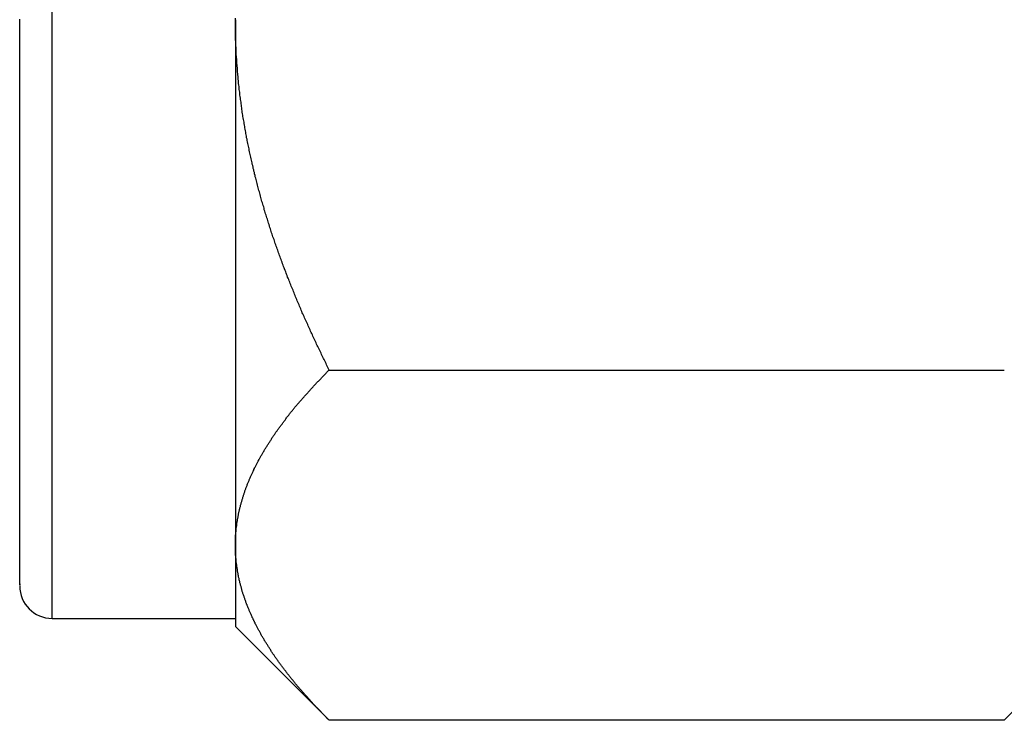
# Model space of a CAD drawing. Extents: x 7.6 to 27.1, y 2.7 to 20.5.
# Tile 14 of 136: x 13.737 to 14.193, y 6.716 to 7.04. Entities that reach past the tile are written whole.
import ezdxf

# ---------------------------------------------------------------- set-up
doc = ezdxf.new("R2010")
doc.units = 0
doc.layers.get('0').update_dxf_attribs({"linetype": 'CONTINUOUS'})

msp = doc.modelspace()

# ---------------------------------------------------------------- linework, layer by layer
at = {"color": 8, "linetype": 'CONTINUOUS'}
for p, q in [((13.75198, 6.90158), (13.75198, 7.31783)), ((13.75198, 6.76283), (13.75198, 6.90158))]:
    msp.add_line(p, q, dxfattribs=at)
at = {"color": 7, "linetype": 'CONTINUOUS'}
for p, q in [((13.83698, 7.04033), (13.83698, 6.79676)), ((13.88048, 6.87795), (14.19347, 6.87795)), ((13.83698, 6.79676), (13.83698, 6.75908)), ((13.75198, 6.76283), (13.83698, 6.76283)), ((13.83698, 6.75908), (13.88048, 6.71557)), ((14.19347, 6.71557), (14.23698, 6.75908)), ((14.19347, 6.71557), (13.88048, 6.71557))]:
    msp.add_line(p, q, dxfattribs=at)
at = {"color": 7}
for points in [[(13.737, 6.90908, 0), (13.737, 6.91018, 0), (13.737, 6.91128, 0), (13.737, 6.91238, 0), (13.737, 6.91347, 0), (13.737, 6.91457, 0), (13.737, 6.91567, 0), (13.737, 6.91677, 0), (13.737, 6.91787, 0), (13.737, 6.91897, 0), (13.737, 6.92007, 0), (13.737, 6.92117, 0), (13.737, 6.92227, 0), (13.737, 6.92338, 0), (13.737, 6.92448, 0), (13.737, 6.92559, 0), (13.737, 6.92669, 0), (13.737, 6.9278, 0), (13.737, 6.92891, 0), (13.737, 6.93002, 0), (13.737, 6.93113, 0), (13.737, 6.93224, 0), (13.737, 6.93335, 0), (13.737, 6.93447, 0), (13.737, 6.93558, 0), (13.737, 6.9367, 0), (13.737, 6.93782, 0), (13.737, 6.93894, 0), (13.737, 6.94007, 0), (13.737, 6.94119, 0), (13.737, 6.94232, 0), (13.737, 6.94345, 0), (13.737, 6.94458, 0), (13.737, 6.94572, 0), (13.737, 6.94685, 0), (13.737, 6.94799, 0), (13.737, 6.94913, 0), (13.737, 6.95028, 0), (13.737, 6.95142, 0), (13.737, 6.95257, 0), (13.737, 6.95372, 0), (13.737, 6.95488, 0), (13.737, 6.95603, 0), (13.737, 6.95719, 0), (13.737, 6.95835, 0), (13.737, 6.95952, 0), (13.737, 6.96068, 0), (13.737, 6.96185, 0), (13.737, 6.96302, 0), (13.737, 6.9642, 0), (13.737, 6.96537, 0), (13.737, 6.96655, 0), (13.737, 6.96773, 0), (13.737, 6.96891, 0), (13.737, 6.9701, 0), (13.737, 6.97128, 0), (13.737, 6.97247, 0), (13.737, 6.97366, 0), (13.737, 6.97485, 0), (13.737, 6.97604, 0), (13.737, 6.97724, 0), (13.737, 6.97843, 0), (13.737, 6.97963, 0), (13.737, 6.98083, 0), (13.737, 6.98203, 0), (13.737, 6.98324, 0), (13.737, 6.98444, 0), (13.737, 6.98565, 0), (13.737, 6.98685, 0), (13.737, 6.98806, 0), (13.737, 6.98927, 0), (13.737, 6.99048, 0), (13.737, 6.99169, 0), (13.737, 6.9929, 0), (13.737, 6.99412, 0), (13.737, 6.99533, 0), (13.737, 6.99655, 0), (13.737, 6.99776, 0), (13.737, 6.99898, 0), (13.737, 7.0002, 0), (13.737, 7.00142, 0), (13.737, 7.00264, 0), (13.737, 7.00386, 0), (13.737, 7.00508, 0), (13.737, 7.0063, 0), (13.737, 7.00752, 0), (13.737, 7.00874, 0), (13.737, 7.00996, 0), (13.737, 7.01119, 0), (13.737, 7.01241, 0), (13.737, 7.01364, 0), (13.737, 7.01486, 0), (13.737, 7.01609, 0), (13.737, 7.01731, 0), (13.737, 7.01854, 0), (13.737, 7.01976, 0), (13.737, 7.02099, 0), (13.737, 7.02222, 0), (13.737, 7.02344, 0), (13.737, 7.02467, 0), (13.737, 7.0259, 0), (13.737, 7.02713, 0), (13.737, 7.02836, 0), (13.737, 7.02959, 0), (13.737, 7.03081, 0), (13.737, 7.03204, 0), (13.737, 7.03327, 0), (13.737, 7.0345, 0), (13.737, 7.03573, 0), (13.737, 7.03696, 0), (13.737, 7.03819, 0), (13.737, 7.03942, 0), (13.737, 7.04065, 0)], [(13.837, 7.04033, 0), (13.837, 7.041, 0)], [(13.8805, 6.87795, 0), (13.8802, 6.87855, 0), (13.8799, 6.87915, 0), (13.8796, 6.87975, 0), (13.8793, 6.88035, 0), (13.879, 6.88095, 0), (13.8787, 6.88155, 0), (13.8784, 6.88215, 0), (13.8781, 6.88275, 0), (13.8778, 6.88335, 0), (13.8775, 6.88395, 0), (13.8772, 6.88455, 0), (13.8769, 6.88515, 0), (13.8767, 6.88576, 0), (13.8764, 6.88636, 0), (13.8761, 6.88696, 0), (13.8758, 6.88756, 0), (13.8755, 6.88816, 0), (13.8752, 6.88877, 0), (13.8749, 6.88937, 0), (13.8746, 6.88997, 0), (13.8744, 6.89058, 0), (13.8741, 6.89118, 0), (13.8738, 6.89178, 0), (13.8735, 6.89239, 0), (13.8732, 6.89299, 0), (13.8729, 6.8936, 0), (13.8727, 6.8942, 0), (13.8724, 6.89481, 0), (13.8721, 6.89541, 0), (13.8718, 6.89602, 0), (13.8716, 6.89662, 0), (13.8713, 6.89723, 0), (13.871, 6.89783, 0), (13.8707, 6.89844, 0), (13.8705, 6.89905, 0), (13.8702, 6.89965, 0), (13.8699, 6.90026, 0), (13.8696, 6.90087, 0), (13.8694, 6.90148, 0), (13.8691, 6.90208, 0), (13.8688, 6.90269, 0), (13.8686, 6.9033, 0), (13.8683, 6.90391, 0), (13.868, 6.90452, 0), (13.8678, 6.90513, 0), (13.8675, 6.90574, 0), (13.8673, 6.90635, 0), (13.867, 6.90696, 0), (13.8667, 6.90757, 0), (13.8665, 6.90818, 0), (13.8662, 6.90879, 0), (13.866, 6.9094, 0), (13.8657, 6.91001, 0), (13.8654, 6.91062, 0), (13.8652, 6.91124, 0), (13.8649, 6.91185, 0), (13.8647, 6.91246, 0), (13.8644, 6.91307, 0), (13.8642, 6.91369, 0), (13.8639, 6.9143, 0), (13.8637, 6.91491, 0), (13.8634, 6.91553, 0), (13.8632, 6.91614, 0), (13.8629, 6.91675, 0), (13.8627, 6.91737, 0), (13.8624, 6.91798, 0), (13.8622, 6.9186, 0), (13.8619, 6.91921, 0), (13.8617, 6.91983, 0), (13.8615, 6.92045, 0), (13.8612, 6.92106, 0), (13.861, 6.92168, 0), (13.8607, 6.9223, 0), (13.8605, 6.92291, 0), (13.8603, 6.92353, 0), (13.86, 6.92415, 0), (13.8598, 6.92477, 0), (13.8596, 6.92538, 0), (13.8593, 6.926, 0), (13.8591, 6.92662, 0), (13.8589, 6.92724, 0), (13.8586, 6.92786, 0), (13.8584, 6.92848, 0), (13.8582, 6.9291, 0), (13.8579, 6.92972, 0), (13.8577, 6.93034, 0), (13.8575, 6.93096, 0), (13.8573, 6.93158, 0), (13.857, 6.93221, 0), (13.8568, 6.93283, 0), (13.8566, 6.93345, 0), (13.8564, 6.93407, 0), (13.8562, 6.9347, 0), (13.8559, 6.93532, 0), (13.8557, 6.93594, 0), (13.8555, 6.93657, 0), (13.8553, 6.93719, 0), (13.8551, 6.93781, 0), (13.8549, 6.93844, 0), (13.8546, 6.93906, 0), (13.8544, 6.93969, 0), (13.8542, 6.94032, 0), (13.854, 6.94094, 0), (13.8538, 6.94157, 0), (13.8536, 6.94219, 0), (13.8534, 6.94282, 0), (13.8532, 6.94345, 0), (13.853, 6.94408, 0), (13.8528, 6.9447, 0), (13.8526, 6.94533, 0), (13.8524, 6.94596, 0), (13.8522, 6.94659, 0), (13.852, 6.94722, 0), (13.8518, 6.94785, 0), (13.8516, 6.94848, 0), (13.8514, 6.94911, 0), (13.8512, 6.94974, 0), (13.851, 6.95037, 0), (13.8508, 6.951, 0), (13.8506, 6.95163, 0), (13.8504, 6.95227, 0), (13.8503, 6.9529, 0), (13.8501, 6.95353, 0), (13.8499, 6.95416, 0), (13.8497, 6.9548, 0), (13.8495, 6.95543, 0), (13.8493, 6.95606, 0), (13.8491, 6.9567, 0), (13.849, 6.95733, 0), (13.8488, 6.95797, 0), (13.8486, 6.9586, 0), (13.8484, 6.95924, 0), (13.8483, 6.95987, 0), (13.8481, 6.96051, 0), (13.8479, 6.96115, 0), (13.8477, 6.96179, 0), (13.8476, 6.96242, 0), (13.8474, 6.96306, 0), (13.8472, 6.9637, 0), (13.8471, 6.96434, 0), (13.8469, 6.96498, 0), (13.8467, 6.96562, 0), (13.8466, 6.96626, 0), (13.8464, 6.9669, 0), (13.8462, 6.96754, 0), (13.8461, 6.96818, 0), (13.8459, 6.96882, 0), (13.8458, 6.96946, 0), (13.8456, 6.9701, 0), (13.8455, 6.97074, 0), (13.8453, 6.97139, 0), (13.8452, 6.97203, 0), (13.845, 6.97267, 0), (13.8448, 6.97332, 0), (13.8447, 6.97396, 0), (13.8446, 6.9746, 0), (13.8444, 6.97525, 0), (13.8443, 6.97589, 0), (13.8441, 6.97654, 0), (13.844, 6.97719, 0), (13.8438, 6.97783, 0), (13.8437, 6.97848, 0), (13.8436, 6.97913, 0), (13.8434, 6.97978, 0), (13.8433, 6.98042, 0), (13.8432, 6.98107, 0), (13.843, 6.98172, 0), (13.8429, 6.98237, 0), (13.8428, 6.98302, 0), (13.8426, 6.98367, 0), (13.8425, 6.98432, 0), (13.8424, 6.98497, 0), (13.8422, 6.98562, 0), (13.8421, 6.98627, 0), (13.842, 6.98693, 0), (13.8419, 6.98758, 0), (13.8418, 6.98823, 0), (13.8416, 6.98888, 0), (13.8415, 6.98954, 0), (13.8414, 6.99019, 0), (13.8413, 6.99085, 0), (13.8412, 6.9915, 0), (13.8411, 6.99216, 0), (13.841, 6.99281, 0), (13.8409, 6.99347, 0), (13.8407, 6.99413, 0), (13.8406, 6.99478, 0), (13.8405, 6.99544, 0), (13.8404, 6.9961, 0), (13.8403, 6.99676, 0), (13.8402, 6.99742, 0), (13.8401, 6.99807, 0), (13.84, 6.99873, 0), (13.8399, 6.9994, 0), (13.8398, 7.00006, 0), (13.8398, 7.00072, 0), (13.8397, 7.00138, 0), (13.8396, 7.00204, 0), (13.8395, 7.0027, 0), (13.8394, 7.00337, 0), (13.8393, 7.00403, 0), (13.8392, 7.0047, 0), (13.8391, 7.00536, 0), (13.8391, 7.00603, 0), (13.839, 7.00669, 0), (13.8389, 7.00736, 0), (13.8388, 7.00802, 0), (13.8388, 7.00869, 0), (13.8387, 7.00936, 0), (13.8386, 7.01003, 0), (13.8385, 7.01069, 0), (13.8385, 7.01136, 0), (13.8384, 7.01203, 0), (13.8383, 7.0127, 0), (13.8383, 7.01337, 0), (13.8382, 7.01404, 0), (13.8381, 7.01471, 0), (13.8381, 7.01538, 0), (13.838, 7.01605, 0), (13.838, 7.01672, 0), (13.8379, 7.01739, 0), (13.8379, 7.01807, 0), (13.8378, 7.01874, 0), (13.8378, 7.01941, 0), (13.8377, 7.02008, 0), (13.8377, 7.02076, 0), (13.8376, 7.02143, 0), (13.8376, 7.0221, 0), (13.8375, 7.02278, 0), (13.8375, 7.02345, 0), (13.8374, 7.02412, 0), (13.8374, 7.0248, 0), (13.8374, 7.02547, 0), (13.8373, 7.02615, 0), (13.8373, 7.02682, 0), (13.8373, 7.02749, 0), (13.8372, 7.02817, 0), (13.8372, 7.02884, 0), (13.8372, 7.02952, 0), (13.8372, 7.0302, 0), (13.8371, 7.03087, 0), (13.8371, 7.03155, 0), (13.8371, 7.03222, 0), (13.8371, 7.0329, 0), (13.8371, 7.03357, 0), (13.837, 7.03425, 0), (13.837, 7.03492, 0), (13.837, 7.0356, 0), (13.837, 7.03628, 0), (13.837, 7.03695, 0), (13.837, 7.03763, 0), (13.837, 7.0383, 0), (13.837, 7.03898, 0), (13.837, 7.03966, 0), (13.837, 7.04033, 0)], [(13.737, 6.7789, 0), (13.737, 6.77884, 0), (13.737, 6.77877, 0), (13.737, 6.77871, 0), (13.737, 6.77866, 0), (13.737, 6.7786, 0), (13.737, 6.77854, 0), (13.737, 6.77849, 0), (13.737, 6.77844, 0), (13.737, 6.7784, 0), (13.737, 6.77836, 0), (13.737, 6.77832, 0), (13.737, 6.77829, 0), (13.737, 6.77827, 0), (13.737, 6.77825, 0), (13.737, 6.77824, 0), (13.737, 6.77823, 0), (13.737, 6.77823, 0), (13.737, 6.77824, 0), (13.737, 6.77826, 0), (13.737, 6.77828, 0), (13.737, 6.77831, 0), (13.737, 6.77835, 0), (13.737, 6.77839, 0), (13.737, 6.77844, 0), (13.737, 6.7785, 0), (13.737, 6.77856, 0), (13.737, 6.77863, 0), (13.737, 6.77871, 0), (13.737, 6.77879, 0), (13.737, 6.77887, 0), (13.737, 6.77897, 0), (13.737, 6.77907, 0), (13.737, 6.77917, 0), (13.737, 6.77928, 0), (13.737, 6.7794, 0), (13.737, 6.77952, 0), (13.737, 6.77965, 0), (13.737, 6.77978, 0), (13.737, 6.77992, 0), (13.737, 6.78006, 0), (13.737, 6.78021, 0), (13.737, 6.78036, 0), (13.737, 6.78052, 0), (13.737, 6.78068, 0), (13.737, 6.78085, 0), (13.737, 6.78102, 0), (13.737, 6.7812, 0), (13.737, 6.78138, 0), (13.737, 6.78156, 0), (13.737, 6.78175, 0), (13.737, 6.78195, 0), (13.737, 6.78214, 0), (13.737, 6.78235, 0), (13.737, 6.78255, 0), (13.737, 6.78276, 0), (13.737, 6.78298, 0), (13.737, 6.78319, 0), (13.737, 6.78342, 0), (13.737, 6.78364, 0), (13.737, 6.78387, 0), (13.737, 6.7841, 0), (13.737, 6.78434, 0), (13.737, 6.78457, 0), (13.737, 6.78482, 0), (13.737, 6.78506, 0), (13.737, 6.78531, 0), (13.737, 6.78556, 0), (13.737, 6.78581, 0), (13.737, 6.78607, 0), (13.737, 6.78632, 0), (13.737, 6.78659, 0), (13.737, 6.78685, 0), (13.737, 6.78711, 0), (13.737, 6.78738, 0), (13.737, 6.78765, 0), (13.737, 6.78793, 0), (13.737, 6.7882, 0), (13.737, 6.78848, 0), (13.737, 6.78876, 0), (13.737, 6.78904, 0), (13.737, 6.78933, 0), (13.737, 6.78962, 0), (13.737, 6.78991, 0), (13.737, 6.7902, 0), (13.737, 6.7905, 0), (13.737, 6.7908, 0), (13.737, 6.7911, 0), (13.737, 6.7914, 0), (13.737, 6.79171, 0), (13.737, 6.79202, 0), (13.737, 6.79233, 0), (13.737, 6.79264, 0), (13.737, 6.79296, 0), (13.737, 6.79328, 0), (13.737, 6.7936, 0), (13.737, 6.79393, 0), (13.737, 6.79426, 0), (13.737, 6.79459, 0), (13.737, 6.79493, 0), (13.737, 6.79526, 0), (13.737, 6.7956, 0), (13.737, 6.79595, 0), (13.737, 6.79629, 0), (13.737, 6.79664, 0), (13.737, 6.79699, 0), (13.737, 6.79735, 0), (13.737, 6.79771, 0), (13.737, 6.79807, 0), (13.737, 6.79843, 0), (13.737, 6.7988, 0), (13.737, 6.79917, 0), (13.737, 6.79954, 0), (13.737, 6.79992, 0), (13.737, 6.8003, 0), (13.737, 6.80068, 0), (13.737, 6.80107, 0), (13.737, 6.80146, 0), (13.737, 6.80185, 0), (13.737, 6.80225, 0), (13.737, 6.80265, 0), (13.737, 6.80305, 0), (13.737, 6.80345, 0), (13.737, 6.80386, 0), (13.737, 6.80427, 0), (13.737, 6.80469, 0), (13.737, 6.80511, 0), (13.737, 6.80553, 0), (13.737, 6.80596, 0), (13.737, 6.80639, 0), (13.737, 6.80682, 0), (13.737, 6.80725, 0), (13.737, 6.80769, 0), (13.737, 6.80814, 0), (13.737, 6.80858, 0), (13.737, 6.80903, 0), (13.737, 6.80949, 0), (13.737, 6.80994, 0), (13.737, 6.8104, 0), (13.737, 6.81086, 0), (13.737, 6.81133, 0), (13.737, 6.8118, 0), (13.737, 6.81227, 0), (13.737, 6.81275, 0), (13.737, 6.81323, 0), (13.737, 6.81371, 0), (13.737, 6.81419, 0), (13.737, 6.81468, 0), (13.737, 6.81517, 0), (13.737, 6.81567, 0), (13.737, 6.81616, 0), (13.737, 6.81667, 0), (13.737, 6.81717, 0), (13.737, 6.81768, 0), (13.737, 6.81819, 0), (13.737, 6.8187, 0), (13.737, 6.81921, 0), (13.737, 6.81973, 0), (13.737, 6.82026, 0), (13.737, 6.82078, 0), (13.737, 6.82131, 0), (13.737, 6.82184, 0), (13.737, 6.82237, 0), (13.737, 6.82291, 0), (13.737, 6.82345, 0), (13.737, 6.82399, 0), (13.737, 6.82454, 0), (13.737, 6.82508, 0), (13.737, 6.82563, 0), (13.737, 6.82619, 0), (13.737, 6.82674, 0), (13.737, 6.8273, 0), (13.737, 6.82787, 0), (13.737, 6.82843, 0), (13.737, 6.829, 0), (13.737, 6.82957, 0), (13.737, 6.83014, 0), (13.737, 6.83072, 0), (13.737, 6.83129, 0), (13.737, 6.83187, 0), (13.737, 6.83246, 0), (13.737, 6.83304, 0), (13.737, 6.83363, 0), (13.737, 6.83422, 0), (13.737, 6.83482, 0), (13.737, 6.83541, 0), (13.737, 6.83601, 0), (13.737, 6.83661, 0), (13.737, 6.83722, 0), (13.737, 6.83782, 0), (13.737, 6.83843, 0), (13.737, 6.83905, 0), (13.737, 6.83966, 0), (13.737, 6.84028, 0), (13.737, 6.8409, 0), (13.737, 6.84152, 0), (13.737, 6.84214, 0), (13.737, 6.84277, 0), (13.737, 6.8434, 0), (13.737, 6.84403, 0), (13.737, 6.84467, 0), (13.737, 6.8453, 0), (13.737, 6.84594, 0), (13.737, 6.84659, 0), (13.737, 6.84723, 0), (13.737, 6.84788, 0), (13.737, 6.84853, 0), (13.737, 6.84919, 0), (13.737, 6.84984, 0), (13.737, 6.8505, 0), (13.737, 6.85116, 0), (13.737, 6.85183, 0), (13.737, 6.85249, 0), (13.737, 6.85316, 0), (13.737, 6.85383, 0), (13.737, 6.85451, 0), (13.737, 6.85518, 0), (13.737, 6.85586, 0), (13.737, 6.85655, 0), (13.737, 6.85723, 0), (13.737, 6.85792, 0), (13.737, 6.85861, 0), (13.737, 6.8593, 0), (13.737, 6.86, 0), (13.737, 6.8607, 0), (13.737, 6.8614, 0), (13.737, 6.8621, 0), (13.737, 6.86281, 0), (13.737, 6.86352, 0), (13.737, 6.86423, 0), (13.737, 6.86495, 0), (13.737, 6.86567, 0), (13.737, 6.86639, 0), (13.737, 6.86711, 0), (13.737, 6.86784, 0), (13.737, 6.86856, 0), (13.737, 6.8693, 0), (13.737, 6.87003, 0), (13.737, 6.87077, 0), (13.737, 6.87151, 0), (13.737, 6.87225, 0), (13.737, 6.87299, 0), (13.737, 6.87374, 0), (13.737, 6.87449, 0), (13.737, 6.87524, 0), (13.737, 6.876, 0), (13.737, 6.87675, 0), (13.737, 6.87751, 0), (13.737, 6.87827, 0), (13.737, 6.87904, 0), (13.737, 6.8798, 0), (13.737, 6.88057, 0), (13.737, 6.88134, 0), (13.737, 6.88211, 0), (13.737, 6.88288, 0), (13.737, 6.88366, 0), (13.737, 6.88443, 0), (13.737, 6.88521, 0), (13.737, 6.88599, 0), (13.737, 6.88677, 0), (13.737, 6.88756, 0), (13.737, 6.88834, 0), (13.737, 6.88913, 0), (13.737, 6.88992, 0), (13.737, 6.8907, 0), (13.737, 6.89149, 0), (13.737, 6.89229, 0), (13.737, 6.89308, 0), (13.737, 6.89387, 0), (13.737, 6.89467, 0), (13.737, 6.89546, 0), (13.737, 6.89626, 0), (13.737, 6.89706, 0), (13.737, 6.89785, 0), (13.737, 6.89865, 0), (13.737, 6.89945, 0), (13.737, 6.90025, 0), (13.737, 6.90105, 0), (13.737, 6.90185, 0), (13.737, 6.90266, 0), (13.737, 6.90346, 0), (13.737, 6.90426, 0), (13.737, 6.90506, 0), (13.737, 6.90587, 0), (13.737, 6.90667, 0), (13.737, 6.90748, 0), (13.737, 6.90828, 0), (13.737, 6.90908, 0)], [(13.837, 6.79676, 0), (13.837, 6.7971, 0), (13.837, 6.79743, 0), (13.837, 6.79777, 0), (13.837, 6.7981, 0), (13.837, 6.79844, 0), (13.837, 6.79877, 0), (13.837, 6.79911, 0), (13.837, 6.79944, 0), (13.837, 6.79978, 0), (13.8371, 6.80011, 0), (13.8371, 6.80044, 0), (13.8371, 6.80078, 0), (13.8371, 6.80111, 0), (13.8371, 6.80145, 0), (13.8372, 6.80178, 0), (13.8372, 6.80211, 0), (13.8372, 6.80245, 0), (13.8372, 6.80278, 0), (13.8373, 6.80311, 0), (13.8373, 6.80344, 0), (13.8373, 6.80378, 0), (13.8374, 6.80411, 0), (13.8374, 6.80444, 0), (13.8374, 6.80477, 0), (13.8375, 6.80511, 0), (13.8375, 6.80544, 0), (13.8376, 6.80577, 0), (13.8376, 6.8061, 0), (13.8376, 6.80643, 0), (13.8377, 6.80676, 0), (13.8377, 6.8071, 0), (13.8378, 6.80743, 0), (13.8378, 6.80776, 0), (13.8379, 6.80809, 0), (13.8379, 6.80842, 0), (13.838, 6.80875, 0), (13.8381, 6.80908, 0), (13.8381, 6.80941, 0), (13.8382, 6.80974, 0), (13.8382, 6.81007, 0), (13.8383, 6.8104, 0), (13.8384, 6.81073, 0), (13.8384, 6.81106, 0), (13.8385, 6.81139, 0), (13.8386, 6.81172, 0), (13.8386, 6.81205, 0), (13.8387, 6.81238, 0), (13.8388, 6.81271, 0), (13.8389, 6.81304, 0), (13.8389, 6.81336, 0), (13.839, 6.81369, 0), (13.8391, 6.81402, 0), (13.8392, 6.81435, 0), (13.8393, 6.81468, 0), (13.8393, 6.81501, 0), (13.8394, 6.81533, 0), (13.8395, 6.81566, 0), (13.8396, 6.81599, 0), (13.8397, 6.81632, 0), (13.8398, 6.81665, 0), (13.8399, 6.81697, 0), (13.84, 6.8173, 0), (13.8401, 6.81763, 0), (13.8402, 6.81795, 0), (13.8403, 6.81828, 0), (13.8404, 6.81861, 0), (13.8405, 6.81894, 0), (13.8406, 6.81926, 0), (13.8407, 6.81959, 0), (13.8408, 6.81991, 0), (13.8409, 6.82024, 0), (13.841, 6.82057, 0), (13.8411, 6.82089, 0), (13.8412, 6.82122, 0), (13.8413, 6.82154, 0), (13.8414, 6.82187, 0), (13.8415, 6.8222, 0), (13.8417, 6.82252, 0), (13.8418, 6.82285, 0), (13.8419, 6.82317, 0), (13.842, 6.8235, 0), (13.8421, 6.82382, 0), (13.8423, 6.82415, 0), (13.8424, 6.82447, 0), (13.8425, 6.82479, 0), (13.8426, 6.82512, 0), (13.8428, 6.82544, 0), (13.8429, 6.82577, 0), (13.843, 6.82609, 0), (13.8432, 6.82642, 0), (13.8433, 6.82674, 0), (13.8434, 6.82706, 0), (13.8436, 6.82739, 0), (13.8437, 6.82771, 0), (13.8438, 6.82803, 0), (13.844, 6.82836, 0), (13.8441, 6.82868, 0), (13.8443, 6.829, 0), (13.8444, 6.82932, 0), (13.8446, 6.82965, 0), (13.8447, 6.82997, 0), (13.8449, 6.83029, 0), (13.845, 6.83062, 0), (13.8452, 6.83094, 0), (13.8453, 6.83126, 0), (13.8455, 6.83158, 0), (13.8456, 6.8319, 0), (13.8458, 6.83223, 0), (13.8459, 6.83255, 0), (13.8461, 6.83287, 0), (13.8463, 6.83319, 0), (13.8464, 6.83351, 0), (13.8466, 6.83383, 0), (13.8467, 6.83415, 0), (13.8469, 6.83448, 0), (13.8471, 6.8348, 0), (13.8472, 6.83512, 0), (13.8474, 6.83544, 0), (13.8476, 6.83576, 0), (13.8478, 6.83608, 0), (13.8479, 6.8364, 0), (13.8481, 6.83672, 0), (13.8483, 6.83704, 0), (13.8485, 6.83736, 0), (13.8486, 6.83768, 0), (13.8488, 6.838, 0), (13.849, 6.83832, 0), (13.8492, 6.83864, 0), (13.8494, 6.83896, 0), (13.8495, 6.83928, 0), (13.8497, 6.8396, 0), (13.8499, 6.83992, 0), (13.8501, 6.84024, 0), (13.8503, 6.84056, 0), (13.8505, 6.84087, 0), (13.8507, 6.84119, 0), (13.8509, 6.84151, 0), (13.8511, 6.84183, 0), (13.8513, 6.84215, 0), (13.8515, 6.84247, 0), (13.8517, 6.84279, 0), (13.8519, 6.8431, 0), (13.8521, 6.84342, 0), (13.8523, 6.84374, 0), (13.8525, 6.84406, 0), (13.8527, 6.84437, 0), (13.8529, 6.84469, 0), (13.8531, 6.84501, 0), (13.8533, 6.84533, 0), (13.8535, 6.84564, 0), (13.8537, 6.84596, 0), (13.8539, 6.84628, 0), (13.8541, 6.84659, 0), (13.8543, 6.84691, 0), (13.8545, 6.84723, 0), (13.8548, 6.84754, 0), (13.855, 6.84786, 0), (13.8552, 6.84818, 0), (13.8554, 6.84849, 0), (13.8556, 6.84881, 0), (13.8558, 6.84912, 0), (13.8561, 6.84944, 0), (13.8563, 6.84975, 0), (13.8565, 6.85007, 0), (13.8567, 6.85038, 0), (13.857, 6.8507, 0), (13.8572, 6.85101, 0), (13.8574, 6.85133, 0), (13.8576, 6.85164, 0), (13.8579, 6.85195, 0), (13.8581, 6.85227, 0), (13.8583, 6.85258, 0), (13.8586, 6.85289, 0), (13.8588, 6.85321, 0), (13.859, 6.85352, 0), (13.8593, 6.85383, 0), (13.8595, 6.85415, 0), (13.8597, 6.85446, 0), (13.86, 6.85477, 0), (13.8602, 6.85508, 0), (13.8604, 6.85539, 0), (13.8607, 6.85571, 0), (13.8609, 6.85602, 0), (13.8612, 6.85633, 0), (13.8614, 6.85664, 0), (13.8617, 6.85695, 0), (13.8619, 6.85726, 0), (13.8621, 6.85757, 0), (13.8624, 6.85788, 0), (13.8626, 6.85819, 0), (13.8629, 6.8585, 0), (13.8631, 6.85881, 0), (13.8634, 6.85912, 0), (13.8636, 6.85943, 0), (13.8639, 6.85974, 0), (13.8641, 6.86005, 0), (13.8644, 6.86035, 0), (13.8646, 6.86066, 0), (13.8649, 6.86097, 0), (13.8652, 6.86128, 0), (13.8654, 6.86159, 0), (13.8657, 6.86189, 0), (13.8659, 6.8622, 0), (13.8662, 6.86251, 0), (13.8665, 6.86281, 0), (13.8667, 6.86312, 0), (13.867, 6.86343, 0), (13.8672, 6.86373, 0), (13.8675, 6.86404, 0), (13.8678, 6.86435, 0), (13.868, 6.86465, 0), (13.8683, 6.86496, 0), (13.8686, 6.86526, 0), (13.8688, 6.86557, 0), (13.8691, 6.86588, 0), (13.8694, 6.86618, 0), (13.8696, 6.86649, 0), (13.8699, 6.86679, 0), (13.8702, 6.86709, 0), (13.8705, 6.8674, 0), (13.8707, 6.8677, 0), (13.871, 6.86801, 0), (13.8713, 6.86831, 0), (13.8716, 6.86862, 0), (13.8718, 6.86892, 0), (13.8721, 6.86922, 0), (13.8724, 6.86953, 0), (13.8727, 6.86983, 0), (13.873, 6.87013, 0), (13.8732, 6.87043, 0), (13.8735, 6.87074, 0), (13.8738, 6.87104, 0), (13.8741, 6.87134, 0), (13.8744, 6.87164, 0), (13.8746, 6.87195, 0), (13.8749, 6.87225, 0), (13.8752, 6.87255, 0), (13.8755, 6.87285, 0), (13.8758, 6.87315, 0), (13.8761, 6.87345, 0), (13.8764, 6.87375, 0), (13.8767, 6.87406, 0), (13.8769, 6.87436, 0), (13.8772, 6.87466, 0), (13.8775, 6.87496, 0), (13.8778, 6.87526, 0), (13.8781, 6.87556, 0), (13.8784, 6.87586, 0), (13.8787, 6.87616, 0), (13.879, 6.87646, 0), (13.8793, 6.87676, 0), (13.8796, 6.87706, 0), (13.8799, 6.87735, 0), (13.8802, 6.87765, 0), (13.8805, 6.87795, 0)], [(13.8805, 6.71557, 0), (13.8802, 6.71587, 0), (13.8799, 6.71617, 0), (13.8796, 6.71647, 0), (13.8793, 6.71677, 0), (13.879, 6.71707, 0), (13.8787, 6.71737, 0), (13.8784, 6.71767, 0), (13.8781, 6.71797, 0), (13.8778, 6.71827, 0), (13.8775, 6.71857, 0), (13.8772, 6.71887, 0), (13.8769, 6.71917, 0), (13.8767, 6.71947, 0), (13.8764, 6.71978, 0), (13.8761, 6.72008, 0), (13.8758, 6.72038, 0), (13.8755, 6.72068, 0), (13.8752, 6.72098, 0), (13.8749, 6.72128, 0), (13.8746, 6.72158, 0), (13.8744, 6.72188, 0), (13.8741, 6.72219, 0), (13.8738, 6.72249, 0), (13.8735, 6.72279, 0), (13.8732, 6.72309, 0), (13.8729, 6.72339, 0), (13.8727, 6.7237, 0), (13.8724, 6.724, 0), (13.8721, 6.7243, 0), (13.8718, 6.7246, 0), (13.8716, 6.72491, 0), (13.8713, 6.72521, 0), (13.871, 6.72551, 0), (13.8707, 6.72582, 0), (13.8705, 6.72612, 0), (13.8702, 6.72642, 0), (13.8699, 6.72673, 0), (13.8696, 6.72703, 0), (13.8694, 6.72734, 0), (13.8691, 6.72764, 0), (13.8688, 6.72794, 0), (13.8686, 6.72825, 0), (13.8683, 6.72855, 0), (13.868, 6.72886, 0), (13.8678, 6.72916, 0), (13.8675, 6.72947, 0), (13.8673, 6.72977, 0), (13.867, 6.73008, 0), (13.8667, 6.73038, 0), (13.8665, 6.73069, 0), (13.8662, 6.73099, 0), (13.866, 6.7313, 0), (13.8657, 6.7316, 0), (13.8654, 6.73191, 0), (13.8652, 6.73221, 0), (13.8649, 6.73252, 0), (13.8647, 6.73283, 0), (13.8644, 6.73313, 0), (13.8642, 6.73344, 0), (13.8639, 6.73375, 0), (13.8637, 6.73405, 0), (13.8634, 6.73436, 0), (13.8632, 6.73467, 0), (13.8629, 6.73497, 0), (13.8627, 6.73528, 0), (13.8624, 6.73559, 0), (13.8622, 6.7359, 0), (13.8619, 6.7362, 0), (13.8617, 6.73651, 0), (13.8615, 6.73682, 0), (13.8612, 6.73713, 0), (13.861, 6.73744, 0), (13.8607, 6.73774, 0), (13.8605, 6.73805, 0), (13.8603, 6.73836, 0), (13.86, 6.73867, 0), (13.8598, 6.73898, 0), (13.8596, 6.73929, 0), (13.8593, 6.7396, 0), (13.8591, 6.73991, 0), (13.8589, 6.74022, 0), (13.8586, 6.74053, 0), (13.8584, 6.74084, 0), (13.8582, 6.74115, 0), (13.8579, 6.74146, 0), (13.8577, 6.74177, 0), (13.8575, 6.74208, 0), (13.8573, 6.74239, 0), (13.857, 6.7427, 0), (13.8568, 6.74301, 0), (13.8566, 6.74332, 0), (13.8564, 6.74363, 0), (13.8562, 6.74394, 0), (13.8559, 6.74426, 0), (13.8557, 6.74457, 0), (13.8555, 6.74488, 0), (13.8553, 6.74519, 0), (13.8551, 6.7455, 0), (13.8549, 6.74582, 0), (13.8546, 6.74613, 0), (13.8544, 6.74644, 0), (13.8542, 6.74675, 0), (13.854, 6.74707, 0), (13.8538, 6.74738, 0), (13.8536, 6.74769, 0), (13.8534, 6.74801, 0), (13.8532, 6.74832, 0), (13.853, 6.74863, 0), (13.8528, 6.74895, 0), (13.8526, 6.74926, 0), (13.8524, 6.74958, 0), (13.8522, 6.74989, 0), (13.852, 6.75021, 0), (13.8518, 6.75052, 0), (13.8516, 6.75084, 0), (13.8514, 6.75115, 0), (13.8512, 6.75147, 0), (13.851, 6.75178, 0), (13.8508, 6.7521, 0), (13.8506, 6.75241, 0), (13.8504, 6.75273, 0), (13.8503, 6.75305, 0), (13.8501, 6.75336, 0), (13.8499, 6.75368, 0), (13.8497, 6.75399, 0), (13.8495, 6.75431, 0), (13.8493, 6.75463, 0), (13.8491, 6.75495, 0), (13.849, 6.75526, 0), (13.8488, 6.75558, 0), (13.8486, 6.7559, 0), (13.8484, 6.75622, 0), (13.8483, 6.75653, 0), (13.8481, 6.75685, 0), (13.8479, 6.75717, 0), (13.8477, 6.75749, 0), (13.8476, 6.75781, 0), (13.8474, 6.75813, 0), (13.8472, 6.75845, 0), (13.8471, 6.75877, 0), (13.8469, 6.75908, 0), (13.8467, 6.7594, 0), (13.8466, 6.75972, 0), (13.8464, 6.76004, 0), (13.8462, 6.76036, 0), (13.8461, 6.76068, 0), (13.8459, 6.76101, 0), (13.8458, 6.76133, 0), (13.8456, 6.76165, 0), (13.8455, 6.76197, 0), (13.8453, 6.76229, 0), (13.8452, 6.76261, 0), (13.845, 6.76293, 0), (13.8448, 6.76325, 0), (13.8447, 6.76358, 0), (13.8446, 6.7639, 0), (13.8444, 6.76422, 0), (13.8443, 6.76454, 0), (13.8441, 6.76487, 0), (13.844, 6.76519, 0), (13.8438, 6.76551, 0), (13.8437, 6.76584, 0), (13.8436, 6.76616, 0), (13.8434, 6.76648, 0), (13.8433, 6.76681, 0), (13.8432, 6.76713, 0), (13.843, 6.76746, 0), (13.8429, 6.76778, 0), (13.8428, 6.76811, 0), (13.8426, 6.76843, 0), (13.8425, 6.76876, 0), (13.8424, 6.76908, 0), (13.8422, 6.76941, 0), (13.8421, 6.76973, 0), (13.842, 6.77006, 0), (13.8419, 6.77039, 0), (13.8418, 6.77071, 0), (13.8416, 6.77104, 0), (13.8415, 6.77137, 0), (13.8414, 6.77169, 0), (13.8413, 6.77202, 0), (13.8412, 6.77235, 0), (13.8411, 6.77268, 0), (13.841, 6.773, 0), (13.8409, 6.77333, 0), (13.8407, 6.77366, 0), (13.8406, 6.77399, 0), (13.8405, 6.77432, 0), (13.8404, 6.77465, 0), (13.8403, 6.77498, 0), (13.8402, 6.7753, 0), (13.8401, 6.77563, 0), (13.84, 6.77596, 0), (13.8399, 6.77629, 0), (13.8398, 6.77662, 0), (13.8398, 6.77696, 0), (13.8397, 6.77729, 0), (13.8396, 6.77762, 0), (13.8395, 6.77795, 0), (13.8394, 6.77828, 0), (13.8393, 6.77861, 0), (13.8392, 6.77894, 0), (13.8391, 6.77928, 0), (13.8391, 6.77961, 0), (13.839, 6.77994, 0), (13.8389, 6.78028, 0), (13.8388, 6.78061, 0), (13.8388, 6.78094, 0), (13.8387, 6.78128, 0), (13.8386, 6.78161, 0), (13.8385, 6.78194, 0), (13.8385, 6.78228, 0), (13.8384, 6.78261, 0), (13.8383, 6.78295, 0), (13.8383, 6.78328, 0), (13.8382, 6.78362, 0), (13.8381, 6.78395, 0), (13.8381, 6.78429, 0), (13.838, 6.78462, 0), (13.838, 6.78496, 0), (13.8379, 6.78529, 0), (13.8379, 6.78563, 0), (13.8378, 6.78597, 0), (13.8378, 6.7863, 0), (13.8377, 6.78664, 0), (13.8377, 6.78697, 0), (13.8376, 6.78731, 0), (13.8376, 6.78765, 0), (13.8375, 6.78798, 0), (13.8375, 6.78832, 0), (13.8374, 6.78866, 0), (13.8374, 6.789, 0), (13.8374, 6.78933, 0), (13.8373, 6.78967, 0), (13.8373, 6.79001, 0), (13.8373, 6.79034, 0), (13.8372, 6.79068, 0), (13.8372, 6.79102, 0), (13.8372, 6.79136, 0), (13.8372, 6.79169, 0), (13.8371, 6.79203, 0), (13.8371, 6.79237, 0), (13.8371, 6.79271, 0), (13.8371, 6.79305, 0), (13.8371, 6.79338, 0), (13.837, 6.79372, 0), (13.837, 6.79406, 0), (13.837, 6.7944, 0), (13.837, 6.79474, 0), (13.837, 6.79507, 0), (13.837, 6.79541, 0), (13.837, 6.79575, 0), (13.837, 6.79609, 0), (13.837, 6.79643, 0), (13.837, 6.79676, 0)]]:
    msp.add_polyline3d(points, dxfattribs=at)
at = {"color": 7, "linetype": 'CONTINUOUS'}
msp.add_arc((13.75198, 6.77783), 0.015, 180, 270, dxfattribs=at)

doc.saveas('drawing.dxf')
